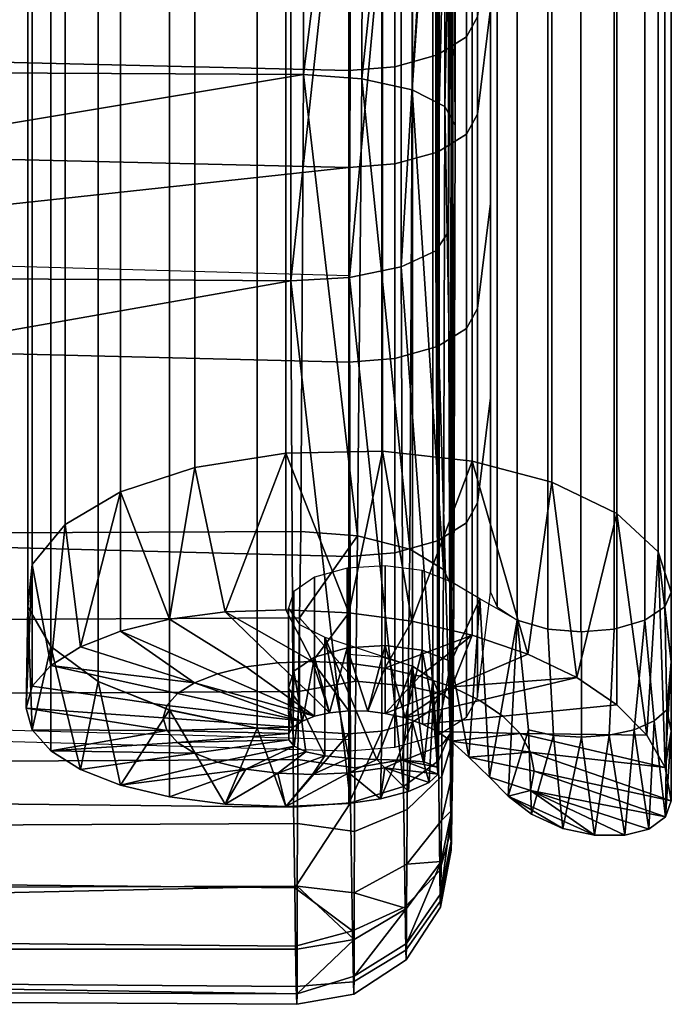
# Model space of a CAD drawing. Header units: millimetres. Extents: x -270 to 270, y -278 to 337.
# Tile 26 of 256: x 214 to 240, y -278 to -240. Entities that reach past the tile are written whole.
import ezdxf

# ---------------------------------------------------------------- set-up
doc = ezdxf.new("R2010")
doc.units = ezdxf.units.MM
doc.header["$MEASUREMENT"] = 0
for name, color, linetype in [('operadlo', 1, 'Continuous'), ('polstrovani', 7, 'Continuous'), ('ram', 7, 'Continuous'), ('sedak', 7, 'Continuous')]:
    doc.layers.add(name, color=color, linetype=linetype)

msp = doc.modelspace()

# ---------------------------------------------------------------- meshes
at = {"layer": 'operadlo'}
mesh = msp.add_polyface(dxfattribs=at)
corners = [(113.524, -203.685, 441.85), (170.271, -204.609, 442.273), (170.271, -196.332, 442.79), (113.524, -195.473, 442.486), (113.523, -211.85, 440.68), (170.27, -212.843, 441.11), (113.523, -219.928, 438.989), (170.27, -220.967, 439.328), (113.522, -227.868, 436.789), (170.27, -228.914, 436.946), (113.522, -235.622, 434.091), (170.269, -236.618, 433.975), (113.522, -239.435, 432.589), (170.269, -240.406, 432.337), (113.521, -243.214, 431.012), (170.269, -244.178, 430.65), (113.521, -250.665, 427.623), (170.268, -251.664, 427.139), (113.521, -258.035, 424.029), (170.268, -259.099, 423.509), (113.521, -265.424, 420.418), (170.267, -266.547, 419.869), (56.765, -203.13, 441.596), (56.766, -194.957, 442.303), (56.765, -211.254, 440.422), (56.765, -219.304, 438.785), (56.765, -227.24, 436.695), (56.764, -235.024, 434.161), (56.764, -238.853, 432.741), (56.764, -242.637, 431.229), (56.764, -250.066, 427.913), (56.763, -257.396, 424.341), (56.763, -264.75, 420.748), (0, -202.946, 441.512), (0, -194.785, 442.243), (0, -211.055, 440.336), (0, -219.096, 438.718), (0, -227.031, 436.664), (0, -234.825, 434.184), (0, -238.658, 432.791), (0, -242.444, 431.301), (0, -249.866, 428.009), (0, -257.183, 424.445), (0, -264.526, 420.857), (227, -205.903, 442.865), (227, -197.535, 443.215), (227, -214.234, 441.712), (227, -230.378, 437.165), (227, -222.423, 439.803), (227, -238.012, 433.813), (227, -241.764, 431.984), (227, -260.589, 422.782), (227, -253.061, 426.462), (227, -245.526, 430.144), (227, -268.12, 419.101), (228.784, -267.975, 418.805), (228.784, -260.445, 422.486), (228.784, -252.917, 426.166), (228.784, -245.381, 429.848), (228.784, -241.619, 431.688), (228.784, -237.87, 433.516)]
mesh.append_faces([[corners[k] for k in face] for face in [(0, 1, 2, 3), (4, 5, 1, 0), (6, 7, 5, 4), (8, 9, 7, 6), (10, 11, 9, 8), (12, 13, 11, 10), (14, 15, 13, 12), (16, 17, 15, 14), (18, 19, 17, 16), (20, 21, 19, 18), (22, 0, 3, 23), (24, 4, 0, 22), (25, 6, 4, 24), (26, 8, 6, 25), (27, 10, 8, 26), (28, 12, 10, 27), (29, 14, 12, 28), (30, 16, 14, 29), (31, 18, 16, 30), (32, 20, 18, 31), (33, 22, 23, 34), (35, 24, 22, 33), (36, 25, 24, 35), (37, 26, 25, 36), (38, 27, 26, 37), (39, 28, 27, 38), (40, 29, 28, 39), (41, 30, 29, 40), (42, 31, 30, 41), (43, 32, 31, 42), (44, 45, 2, 1), (46, 44, 1, 5), (47, 48, 7, 9), (49, 11, 13, 50), (49, 47, 9, 11), (48, 46, 5, 7), (51, 52, 17, 19), (52, 53, 17, 17), (54, 51, 19, 21), (53, 50, 13, 15), (53, 15, 17, 17), (54, 55, 56, 51), (51, 56, 57, 52), (53, 58, 59, 50), (50, 59, 60, 49)]])
mesh = msp.add_polyface(dxfattribs=at)
corners = [(230.438, -259.988, 421.551), (228.784, -260.445, 422.486), (228.784, -267.975, 418.805), (230.438, -267.518, 417.871), (231.566, -259.288, 420.12), (231.566, -266.818, 416.439), (231.993, -258.514, 418.535), (231.993, -266.044, 414.854), (232.5, -254.441, 410.204), (232.5, -261.971, 406.523), (230.438, -252.46, 425.232), (228.784, -252.917, 426.166), (231.566, -251.76, 423.8), (231.993, -250.986, 422.215), (232.5, -246.914, 413.884), (230.438, -244.925, 428.914), (228.784, -245.381, 429.848), (231.566, -244.224, 427.482), (231.993, -243.449, 425.897), (232.5, -239.375, 417.567), (230.438, -241.161, 430.755), (228.784, -241.619, 431.688), (231.566, -240.459, 429.324), (231.993, -239.682, 427.74), (232.5, -235.597, 419.415), (230.438, -237.421, 432.578), (228.784, -237.87, 433.516), (231.566, -236.733, 431.14), (231.993, -235.971, 429.549), (232.5, -231.968, 421.185), (230.438, -229.883, 435.889), (228.784, -230.259, 436.858), (231.566, -229.306, 434.403), (231.993, -228.667, 432.759), (232.5, -225.31, 424.115), (230.438, -222.054, 438.484), (228.784, -222.334, 439.486), (231.566, -221.624, 436.95), (231.993, -221.148, 435.251), (232.5, -218.646, 426.322), (230.438, -213.983, 440.366), (228.784, -214.173, 441.388), (231.566, -213.69, 438.799), (231.993, -213.367, 437.065), (232.5, -211.667, 427.949), (230.438, -205.781, 441.501), (228.784, -205.873, 442.537), (231.566, -205.64, 439.914), (231.993, -205.483, 438.157), (232.5, -204.66, 428.92), (230.438, -197.537, 441.846), (228.784, -197.536, 442.886), (231.566, -197.54, 440.252), (231.993, -197.543, 438.488), (232.5, -197.557, 429.215), (227, -253.061, 426.462), (227, -245.526, 430.144), (227, -230.378, 437.165), (227, -222.423, 439.803), (227, -214.234, 441.712), (227, -205.903, 442.865), (227, -197.535, 443.215), (227, -238.012, 433.813)]
mesh.append_faces([[corners[k] for k in face] for face in [(0, 1, 2, 3), (4, 0, 3, 5), (6, 4, 5, 7), (8, 6, 7, 9), (10, 11, 1, 0), (12, 10, 0, 4), (13, 12, 4, 6), (14, 13, 6, 8), (15, 16, 11, 10), (17, 15, 10, 12), (18, 17, 12, 13), (19, 18, 13, 14), (20, 21, 16, 15), (22, 20, 15, 17), (23, 22, 17, 18), (24, 23, 18, 19), (25, 26, 21, 20), (27, 25, 20, 22), (28, 27, 22, 23), (29, 28, 23, 24), (30, 31, 26, 25), (32, 30, 25, 27), (33, 32, 27, 28), (34, 33, 28, 29), (35, 36, 31, 30), (37, 35, 30, 32), (38, 37, 32, 33), (39, 38, 33, 34), (40, 41, 36, 35), (42, 40, 35, 37), (43, 42, 37, 38), (44, 43, 38, 39), (45, 46, 41, 40), (47, 45, 40, 42), (48, 47, 42, 43), (49, 48, 43, 44), (50, 51, 46, 45), (52, 50, 45, 47), (53, 52, 47, 48), (54, 53, 48, 49), (55, 11, 16, 56), (57, 31, 36, 58), (58, 36, 41, 59), (60, 46, 51, 61), (59, 41, 46, 60), (62, 26, 31, 57)]])
at = {"layer": 'polstrovani'}
mesh = msp.add_polyface(dxfattribs=at)
corners = [(116, -275.805, 434.823), (225, -275.805, 434.823), (224.998, -277.535, 439.281), (224.989, -277.936, 442.674), (224.969, -277.242, 445.288), (115.984, -276.436, 445.365), (115.994, -277.327, 442.815), (115.999, -277.187, 439.401), (115.97, -274.725, 447.355), (224.941, -275.683, 447.407), (224.906, -273.42, 449.304), (115.952, -272.334, 449.068), (224.862, -270.306, 451.217), (115.929, -269.112, 450.73), (225.002, -273.364, 430.71), (225.011, -270.936, 428.303), (116.006, -271.457, 427.946), (116.016, -269.062, 426.693), (225.031, -268.447, 427.241), (116.001, -273.689, 430.534), (116.031, -266.458, 426.407), (225.059, -265.825, 427.16), (116.049, -263.556, 426.781), (225.094, -262.962, 427.754), (116.072, -260.102, 427.743), (225.138, -259.626, 428.959), (224.76, -228.326, 465.597), (115.957, -192.086, 468.237), (115.879, -227.888, 464.068), (116.005, -174.439, 463.097), (228.42, -176.269, 464.205), (116.006, -171.841, 460.548), (116.002, -177.401, 465.064), (115.986, -184.227, 467.474), (227.053, -186.322, 468.2), (115.996, -180.684, 466.506), (226.473, -192.03, 468.858), (227.729, -180.866, 466.651), (225.24, -223.41, 441.09), (116.127, -222.692, 439.615), (116.053, -191.368, 443.488), (116.007, -175.071, 448.253), (116.006, -172.315, 450.56), (228.427, -177.134, 447.384), (116.009, -178.042, 446.516), (116.025, -184.413, 444.398), (116.015, -181.171, 445.261), (227.152, -187.388, 444.427), (226.654, -192.41, 444.104), (227.761, -181.982, 445.429), (115.874, -249.161, 458.224), (224.752, -249.91, 459.711), (116.13, -241.355, 434.639), (225.248, -241.923, 436.191), (116.006, -169.027, 462.842), (116.006, -171.841, 460.548), (228.424, -168.004, 463.779), (116.007, -165.948, 464.537), (116.006, -169.775, 448.004), (228.422, -168.872, 446.958), (116.006, -172.315, 450.56), (116.006, -166.919, 446.003)]
mesh.append_faces([[corners[k] for k in face] for face in [(0, 1, 2, 2), (3, 4, 5, 6), (2, 3, 6, 7), (2, 7, 0, 0), (8, 5, 4, 9), (9, 10, 11, 8), (10, 12, 13, 11), (0, 14, 1, 1), (15, 16, 17, 18), (14, 19, 16, 15), (14, 0, 19, 19), (20, 21, 18, 17), (21, 20, 22, 23), (23, 22, 24, 25), (26, 27, 28, 28), (29, 30, 31, 31), (32, 30, 29, 29), (33, 34, 35, 35), (33, 27, 36, 36), (37, 32, 35, 35), (38, 39, 40, 40), (41, 42, 43, 43), (44, 41, 43, 43), (45, 46, 47, 47), (45, 48, 40, 40), (49, 46, 44, 44), (26, 28, 50, 50), (13, 12, 51, 51), (38, 52, 39, 39), (24, 53, 25, 25), (50, 51, 26, 26), (51, 50, 13, 13), (53, 24, 52, 52), (54, 55, 56, 56), (57, 54, 56, 56), (58, 59, 60, 60), (61, 59, 58, 58)]])
mesh = msp.add_polyface(dxfattribs=at)
corners = [(229.182, -274.166, 446.48), (229.122, -269.493, 449.71), (227.074, -270.134, 450.856), (227.145, -275.089, 447.431), (227.18, -277.066, 444.7), (224.941, -275.683, 447.407), (224.969, -277.242, 445.288), (229.21, -275.834, 444.196), (227.198, -277.542, 441.953), (224.989, -277.936, 442.674), (229.225, -276.208, 441.996), (227.206, -276.843, 438.407), (224.998, -277.535, 439.281), (229.236, -275.577, 438.831), (227.208, -275.427, 435.008), (225, -275.805, 434.823), (229.242, -274.227, 435.599), (224.862, -270.306, 451.217), (224.906, -273.42, 449.304), (227.237, -268.776, 427.769), (225.031, -268.447, 427.241), (225.059, -265.825, 427.16), (227.272, -265.417, 427.652), (227.219, -271.24, 429.076), (225.011, -270.936, 428.303), (227.211, -273.613, 431.803), (225.002, -273.364, 430.71), (225.138, -259.626, 428.959), (227.343, -259.783, 429.382), (225.094, -262.962, 427.754), (227.44, -192.039, 468.759), (224.76, -228.326, 465.597), (227.098, -228.247, 465.18), (227.621, -192.421, 444.218), (227.564, -223.522, 441.593), (225.24, -223.41, 441.09), (224.752, -249.91, 459.711), (227.028, -249.786, 459.329), (229.035, -228.008, 463.954), (225.248, -241.923, 436.191), (229.363, -260.303, 430.637), (227.511, -242.082, 436.657), (229.451, -223.788, 442.889), (116.13, -241.355, 434.639)]
mesh.append_faces([[corners[k] for k in face] for face in [(0, 1, 2, 3), (4, 3, 5, 6), (7, 0, 3, 4), (8, 4, 6, 9), (10, 7, 4, 8), (11, 8, 9, 12), (13, 10, 8, 11), (14, 11, 12, 12), (12, 15, 14, 14), (16, 13, 11, 11), (17, 18, 2, 2), (18, 3, 2, 2), (18, 5, 3, 3), (19, 20, 21, 22), (23, 24, 20, 19), (25, 26, 24, 23), (14, 26, 25, 25), (25, 16, 14, 14), (26, 14, 15, 15), (27, 28, 29, 29), (29, 28, 22, 22), (29, 22, 21, 21), (30, 31, 32, 32), (33, 34, 35, 35), (2, 36, 17, 17), (32, 31, 36, 36), (1, 37, 2, 2), (38, 32, 37, 37), (36, 2, 37, 37), (36, 37, 32, 32), (28, 27, 39, 39), (34, 39, 35, 35), (40, 28, 41, 41), (42, 41, 34, 34), (39, 41, 28, 28), (39, 34, 41, 41), (39, 43, 35, 35)]])
mesh = msp.add_polyface(dxfattribs=at)
corners = [(230.525, -272.757, 445.024), (230.48, -268.51, 447.948), (229.122, -269.493, 449.71), (229.182, -274.166, 446.48), (230.543, -273.956, 443.427), (229.21, -275.834, 444.196), (230.553, -274.176, 442.063), (229.225, -276.208, 441.996), (230.566, -273.648, 439.48), (229.236, -275.577, 438.831), (227.206, -276.843, 438.407), (227.208, -275.427, 435.008), (229.242, -274.227, 435.599), (230.578, -272.402, 436.503), (229.303, -265.614, 428.986), (227.272, -265.417, 427.652), (227.343, -259.783, 429.382), (229.363, -260.303, 430.637), (230.631, -265.911, 431.008), (230.676, -261.087, 432.53), (229.275, -268.426, 429.066), (227.237, -268.776, 427.769), (230.614, -267.893, 431.036), (229.26, -270.391, 430.115), (227.219, -271.24, 429.076), (230.604, -269.102, 431.696), (229.249, -272.503, 432.551), (227.211, -273.613, 431.803), (230.59, -270.815, 433.694), (229.035, -228.008, 463.954), (230.526, -192.214, 466.299), (229.994, -192.156, 467.165), (230.357, -227.642, 462.103), (229.265, -192.106, 467.897), (228.396, -192.066, 468.436), (227.098, -228.247, 465.18), (229.451, -223.788, 442.889), (230.151, -192.477, 445.852), (230.671, -192.503, 446.727), (230.7, -224.172, 444.788), (229.433, -192.454, 445.109), (228.571, -192.435, 444.556), (227.564, -223.522, 441.593), (229.027, -249.374, 458.128), (227.028, -249.786, 459.329), (230.378, -248.746, 456.287), (229.458, -242.514, 437.936), (227.511, -242.082, 436.657)]
mesh.append_faces([[corners[k] for k in face] for face in [(0, 1, 2, 3), (4, 0, 3, 5), (6, 4, 5, 7), (8, 6, 7, 9), (10, 11, 12, 12), (9, 13, 8, 8), (13, 9, 12, 12), (14, 15, 16, 17), (18, 14, 17, 19), (20, 21, 15, 14), (22, 20, 14, 18), (23, 24, 21, 20), (25, 23, 20, 22), (26, 27, 24, 23), (28, 26, 23, 25), (12, 27, 26, 26), (26, 28, 13, 13), (13, 12, 26, 26), (29, 30, 31, 31), (30, 29, 32, 32), (33, 29, 31, 31), (34, 35, 29, 29), (29, 33, 34, 34), (36, 37, 38, 38), (38, 39, 36, 36), (40, 37, 36, 36), (41, 36, 42, 42), (1, 43, 2, 2), (32, 29, 43, 43), (44, 2, 43, 43), (44, 43, 29, 29), (43, 1, 45, 45), (43, 45, 32, 32), (19, 17, 46, 46), (39, 46, 36, 36), (47, 46, 17, 17), (47, 36, 46, 46)]])
mesh = msp.add_polyface(dxfattribs=at)
corners = [(230.957, -271.227, 443.437), (230.926, -267.439, 446.023), (230.48, -268.51, 447.948), (230.525, -272.757, 445.024), (230.965, -271.916, 442.588), (230.543, -273.956, 443.427), (230.969, -271.968, 442.134), (230.553, -274.176, 442.063), (230.982, -271.552, 440.184), (230.566, -273.648, 439.48), (231, -270.42, 437.483), (230.578, -272.402, 436.503), (230.999, -225.91, 453.454), (231.042, -266.23, 433.198), (230.631, -265.911, 431.008), (230.676, -261.087, 432.53), (231.073, -261.932, 434.575), (231.033, -267.315, 433.172), (230.614, -267.893, 431.036), (231.03, -267.704, 433.409), (230.604, -269.102, 431.696), (231.016, -268.984, 434.932), (230.59, -270.815, 433.694), (231.125, -224.634, 447.082), (231.058, -192.555, 448.572), (230.378, -248.746, 456.287), (230.873, -227.187, 459.826), (230.357, -227.642, 462.103), (230.87, -248.01, 454.152), (230.729, -243.162, 439.826), (230.7, -224.172, 444.788), (229.458, -242.514, 437.936), (231.129, -243.878, 441.986)]
mesh.append_faces([[corners[k] for k in face] for face in [(0, 1, 2, 3), (4, 0, 3, 5), (6, 4, 5, 7), (8, 6, 7, 9), (10, 9, 11, 11), (9, 10, 8, 8), (1, 8, 10, 10), (12, 1, 10, 10), (0, 6, 8, 8), (1, 0, 8, 8), (0, 4, 6, 6), (13, 14, 15, 16), (17, 18, 14, 13), (19, 20, 18, 17), (21, 22, 20, 19), (10, 11, 22, 22), (22, 21, 10, 10), (16, 10, 21, 21), (12, 10, 16, 16), (13, 21, 19, 19), (16, 21, 13, 13), (13, 19, 17, 17), (23, 24, 12, 12), (1, 25, 2, 2), (26, 27, 25, 25), (12, 28, 1, 1), (12, 26, 28, 28), (25, 1, 28, 28), (25, 28, 26, 26), (16, 15, 29, 29), (23, 29, 30, 30), (31, 29, 15, 15), (31, 30, 29, 29), (12, 16, 32, 32), (12, 32, 23, 23), (29, 32, 16, 16), (29, 23, 32, 32)]])
at = {"layer": 'ram'}
mesh = msp.add_polyface(dxfattribs=at)
corners = [(232.746, -262.537, 407.68), (232.746, -232.141, 422.539), (232.5, -231.576, 421.381), (232.5, -261.971, 406.523), (234.712, -263.4, 409.447), (234.712, -233.005, 424.305), (233.525, -232.663, 423.605), (233.525, -263.058, 408.746), (237.288, -263.4, 409.447), (237.288, -233.005, 424.305), (236, -233.113, 424.526), (236, -263.508, 409.667), (239.254, -262.537, 407.68), (239.254, -232.141, 422.539), (238.475, -232.663, 423.605), (238.475, -263.058, 408.746), (238.985, -260.412, 403.333), (238.985, -230.016, 418.192), (239.5, -231.576, 421.381), (239.5, -261.971, 406.523), (234.867, -257.705, 397.796), (234.867, -227.309, 412.654), (237.394, -228.526, 415.142), (237.394, -258.921, 400.284), (228.307, -256.511, 395.355), (228.307, -226.116, 410.213), (231.784, -226.504, 411.006), (231.784, -256.899, 396.148), (221.036, -257.147, 396.654), (221.036, -226.751, 411.512), (224.562, -226.192, 410.367), (224.562, -256.587, 395.509), (216.015, -259.352, 401.165), (216.015, -228.956, 416.023), (218.161, -227.694, 413.441), (218.161, -258.089, 398.582), (214.568, -262.545, 407.697), (214.568, -232.149, 422.555), (214.74, -230.505, 419.191), (214.74, -260.9, 404.332), (217.286, -265.426, 413.59), (217.286, -235.031, 428.449), (215.452, -233.677, 425.679), (215.452, -264.072, 410.821), (223.45, -267.235, 417.291), (223.45, -236.839, 432.149), (220.056, -236.14, 430.719), (220.056, -266.536, 415.86), (228.288, -267.353, 417.532), (228.288, -236.957, 432.391), (227, -237.065, 432.612), (227, -267.461, 417.753), (230.254, -266.489, 415.766), (230.254, -236.094, 430.625), (229.475, -236.615, 431.691), (229.475, -267.01, 416.832), (230.254, -265.358, 413.451), (230.254, -234.962, 428.31), (230.5, -235.528, 429.467), (230.5, -265.924, 414.609), (228.288, -264.494, 411.685), (228.288, -234.099, 426.543), (229.475, -234.441, 427.244), (229.475, -264.837, 412.385), (227, -264.386, 411.464), (227, -233.991, 426.323), (232.746, -227.607, 424.581), (232.5, -227.115, 423.39), (234.712, -228.356, 426.398), (233.525, -228.059, 425.678), (237.288, -228.356, 426.398), (236, -228.45, 426.625), (239.254, -227.607, 424.581), (238.475, -228.059, 425.678), (239.5, -227.115, 423.39), (215.452, -228.94, 427.812), (214.568, -227.613, 424.598), (220.056, -231.08, 432.997), (217.286, -230.116, 430.662), (227, -231.884, 434.945), (223.45, -231.687, 434.469), (229.475, -231.492, 433.997), (228.288, -231.79, 434.717), (230.5, -230.548, 431.709), (230.254, -231.04, 432.9), (229.475, -229.604, 429.422), (230.254, -230.057, 430.518), (227, -229.213, 428.474), (228.288, -229.307, 428.701)]
mesh.append_faces([[corners[k] for k in face] for face in [(0, 1, 2, 3), (4, 5, 6, 7), (7, 6, 1, 0), (8, 9, 10, 11), (12, 13, 14, 15), (15, 14, 9, 8), (11, 10, 5, 4), (16, 17, 18, 19), (20, 21, 22, 23), (23, 22, 17, 16), (24, 25, 26, 27), (28, 29, 30, 31), (31, 30, 25, 24), (27, 26, 21, 20), (19, 18, 13, 12), (32, 33, 34, 35), (36, 37, 38, 39), (39, 38, 33, 32), (40, 41, 42, 43), (44, 45, 46, 47), (47, 46, 41, 40), (43, 42, 37, 36), (48, 49, 50, 51), (52, 53, 54, 55), (55, 54, 49, 48), (56, 57, 58, 59), (60, 61, 62, 63), (64, 65, 61, 60), (63, 62, 57, 56), (59, 58, 53, 52), (51, 50, 45, 44), (35, 34, 29, 28), (1, 66, 67, 2), (5, 68, 69, 6), (6, 69, 66, 1), (9, 70, 71, 10), (13, 72, 73, 14), (14, 73, 70, 9), (10, 71, 68, 5), (18, 74, 72, 13), (42, 75, 76, 37), (46, 77, 78, 41), (50, 79, 80, 45), (45, 80, 77, 46), (41, 78, 75, 42), (54, 81, 82, 49), (58, 83, 84, 53), (53, 84, 81, 54), (62, 85, 86, 57), (65, 87, 88, 61), (61, 88, 85, 62), (57, 86, 83, 58), (49, 82, 79, 50)]])
mesh = msp.add_polyface(dxfattribs=at)
corners = [(220.055, -263.022, 394.441), (222.217, -262.739, 393.293), (224.25, -264.704, 397.798), (223.008, -264.867, 398.458), (225.678, -266.781, 402.7), (221.919, -265.13, 399.323), (218.161, -263.48, 395.947), (215.452, -268.115, 408.844), (214.74, -267.309, 406.628), (219.953, -267.332, 405.463), (214.5, -266.463, 404.327), (221.026, -265.479, 400.365), (216.607, -264.087, 397.759), (225.21, -266.966, 403.256), (220.362, -265.896, 401.544), (219.953, -266.359, 402.818), (214.74, -265.617, 402.027), (215.452, -264.811, 399.81), (219.815, -266.845, 404.141), (216.607, -268.839, 410.896), (221.026, -268.211, 407.916), (218.161, -269.447, 412.707), (223.008, -268.823, 409.823), (220.055, -269.904, 414.214), (222.216, -270.187, 415.361), (221.919, -268.56, 408.958), (224.848, -267.207, 403.964), (224.675, -267.448, 404.69), (220.362, -267.794, 406.737), (224.676, -267.692, 405.455), (224.881, -267.936, 406.275), (222.217, -262.739, 393.293), (221.036, -257.147, 396.654), (224.561, -256.587, 395.509), (220.055, -263.022, 394.441), (216.015, -259.352, 401.165), (218.161, -258.089, 398.582), (216.607, -264.087, 397.759), (214.568, -262.545, 407.697), (214.74, -260.9, 404.332), (214.5, -266.463, 404.327), (215.452, -264.072, 410.821), (214.74, -267.309, 406.628), (215.452, -264.811, 399.81), (220.055, -266.535, 415.86), (217.286, -265.426, 413.59), (218.161, -269.447, 412.707), (223.45, -267.235, 417.291), (222.216, -270.187, 415.361), (216.607, -268.839, 410.896), (224.561, -270.275, 416.11), (214.74, -265.617, 402.027), (218.161, -263.48, 395.947), (220.055, -269.904, 414.214), (215.452, -268.115, 408.844)]
mesh.append_faces([[corners[k] for k in face] for face in [(0, 1, 2, 3), (3, 4, 5, 5), (3, 5, 6, 0), (7, 8, 9, 9), (9, 8, 10, 10), (5, 11, 6, 6), (11, 12, 6, 6), (4, 13, 11, 11), (14, 15, 16, 17), (17, 12, 11, 11), (15, 18, 10, 16), (11, 14, 17, 17), (13, 14, 11, 11), (19, 7, 20, 20), (21, 22, 23, 23), (23, 22, 24, 24), (20, 25, 21, 19), (18, 15, 13, 26), (27, 28, 9, 9), (7, 9, 28, 28), (7, 28, 20, 20), (29, 20, 28, 28), (9, 10, 18, 18), (26, 9, 18, 18), (14, 13, 15, 15), (26, 27, 9, 9), (27, 29, 28, 28), (29, 30, 25, 20), (30, 22, 25, 25), (21, 25, 22, 22), (5, 4, 11, 11), (31, 32, 33, 33), (34, 32, 31, 31), (35, 36, 37, 37), (38, 39, 40, 40), (41, 38, 42, 42), (39, 35, 43, 43), (44, 45, 46, 46), (47, 44, 48, 48), (49, 45, 41, 41), (50, 47, 48, 48), (39, 43, 51, 51), (39, 51, 40, 40), (34, 52, 36, 36), (37, 36, 52, 52), (35, 37, 43, 43), (46, 53, 44, 44), (45, 49, 46, 46), (41, 42, 54, 54), (41, 54, 49, 49), (53, 48, 44, 44), (42, 38, 40, 40), (32, 34, 36, 36)]])
mesh = msp.add_polyface(dxfattribs=at)
corners = [(225.598, -264.654, 397.368), (224.561, -262.651, 392.544), (227, -262.77, 392.219), (222.217, -262.739, 393.293), (227.734, -266.585, 401.683), (227, -266.571, 401.879), (227, -264.722, 397.18), (228.402, -264.912, 397.241), (226.259, -266.645, 402.246), (224.25, -264.704, 397.798), (225.678, -266.781, 402.7), (223.008, -264.867, 398.458), (227, -270.156, 416.436), (224.561, -270.275, 416.11), (227, -268.968, 411.101), (222.216, -270.187, 415.361), (224.25, -268.986, 410.483), (228.236, -269.978, 416.271), (223.008, -268.823, 409.823), (225.342, -268.157, 407.104), (227, -268.401, 408.557), (225.598, -269.036, 410.913), (228.085, -268.457, 409.421), (228.403, -268.777, 411.039), (226.076, -268.311, 407.843), (224.881, -267.936, 406.275), (227, -262.77, 392.219), (224.561, -256.587, 395.509), (228.306, -256.511, 395.355), (222.217, -262.739, 393.293), (224.561, -262.651, 392.544), (227, -270.156, 416.436), (227, -267.461, 417.753), (224.561, -270.275, 416.11), (223.45, -267.235, 417.291), (228.288, -267.353, 417.532), (228.236, -269.978, 416.271), (226.076, -263.715, 410.09), (229.475, -264.837, 412.385), (228.085, -268.457, 409.421), (226.076, -268.311, 407.843), (227, -268.401, 408.557), (224.663, -265.685, 406.283), (224.663, -262.593, 407.795), (225.09, -263.221, 409.081), (225.09, -266.313, 407.569), (224.872, -265.035, 404.954), (224.872, -261.943, 406.465), (225.678, -264.483, 403.824), (225.678, -261.391, 405.335), (226.936, -264.128, 403.099), (226.936, -261.036, 404.611), (228.415, -264.037, 402.912), (228.415, -260.945, 404.423), (225.342, -268.157, 407.104), (224.881, -267.936, 406.275), (224.675, -267.448, 404.69), (225.21, -266.966, 403.256), (224.676, -267.692, 405.455), (224.848, -267.207, 403.964), (225.678, -266.781, 402.7), (227, -266.571, 401.879), (226.259, -266.645, 402.246), (227.734, -266.585, 401.683)]
mesh.append_faces([[corners[k] for k in face] for face in [(0, 1, 2, 2), (1, 0, 3, 3), (4, 5, 6, 7), (8, 9, 0, 0), (3, 0, 9, 9), (8, 10, 11, 9), (0, 2, 6, 6), (5, 0, 6, 6), (0, 5, 8, 8), (12, 13, 14, 14), (15, 16, 13, 13), (14, 17, 12, 12), (15, 18, 16, 16), (19, 16, 18, 18), (20, 14, 21, 21), (13, 21, 14, 14), (22, 23, 14, 14), (21, 13, 16, 16), (24, 21, 16, 16), (19, 24, 16, 16), (18, 25, 19, 19), (20, 22, 14, 14), (21, 24, 20, 20), (26, 27, 28, 28), (29, 27, 30, 30), (27, 26, 30, 30), (31, 32, 33, 33), (34, 33, 32, 32), (31, 35, 32, 32), (35, 31, 36, 36), (37, 38, 39, 39), (40, 37, 41, 41), (39, 41, 37, 37), (42, 43, 44, 45), (46, 47, 43, 42), (48, 49, 47, 46), (50, 51, 49, 48), (52, 53, 51, 50), (40, 45, 44, 37), (40, 54, 45, 45), (55, 45, 54, 54), (46, 42, 56, 56), (42, 45, 55, 55), (48, 46, 57, 57), (42, 58, 56, 56), (58, 42, 55, 55), (59, 46, 56, 56), (59, 57, 46, 46), (57, 60, 48, 48), (61, 50, 62, 62), (62, 48, 60, 60), (52, 50, 63, 63), (50, 48, 62, 62), (50, 61, 63, 63)]])
mesh = msp.add_polyface(dxfattribs=at)
corners = [(234.185, -268.911, 403.131), (234.046, -269.656, 404.328), (232.452, -269.137, 404.228), (231.651, -268.364, 403.398), (228.402, -264.912, 397.241), (227, -264.722, 397.18), (227, -262.77, 392.219), (229.439, -263.1, 392.325), (231.784, -263.637, 392.854), (233.945, -264.369, 393.782), (230.992, -265.642, 398.079), (235.839, -265.276, 395.069), (232.081, -266.163, 398.818), (229.853, -267.079, 401.904), (229.19, -266.845, 401.703), (232.974, -266.77, 399.734), (230.435, -267.369, 402.213), (233.638, -267.445, 400.787), (234.047, -268.166, 401.935), (230.97, -267.749, 402.67), (228.415, -266.668, 401.626), (229.75, -265.221, 397.545), (227.734, -266.585, 401.683), (228.236, -269.978, 416.271), (228.403, -268.777, 411.039), (229.315, -269.698, 415.686), (230.117, -269.344, 414.708), (230.428, -268.748, 412.444), (230.467, -269.024, 413.623), (229.077, -268.477, 410.225), (229.926, -268.545, 411.189), (227, -268.968, 411.101), (228.085, -268.457, 409.421), (228.306, -256.511, 395.355), (231.784, -256.899, 396.148), (229.439, -263.1, 392.325), (231.784, -263.637, 392.854), (233.945, -264.369, 393.782), (227, -262.77, 392.219), (232.077, -262.224, 407.041), (230.97, -264.657, 404.181), (231.651, -268.364, 403.398), (230.97, -267.749, 402.67), (230.97, -261.565, 405.693), (232.452, -269.137, 404.228), (233.525, -263.058, 408.746), (228.236, -269.978, 416.271), (229.475, -267.011, 416.832), (228.288, -267.353, 417.532), (229.315, -269.698, 415.686), (230.117, -269.344, 414.708), (230.254, -266.489, 415.766), (230.467, -269.024, 413.623), (230.5, -265.924, 414.609), (229.926, -268.545, 411.189), (229.475, -264.837, 412.385), (230.254, -265.358, 413.451), (230.428, -268.748, 412.444), (229.077, -268.477, 410.225), (228.085, -268.457, 409.421), (229.847, -264.224, 403.296), (229.847, -261.132, 404.807), (228.415, -260.945, 404.423), (228.415, -264.037, 402.912), (229.19, -266.845, 401.703), (230.435, -267.369, 402.213), (228.415, -266.668, 401.626), (227.734, -266.585, 401.683), (229.853, -267.079, 401.904)]
mesh.append_faces([[corners[k] for k in face] for face in [(0, 1, 2, 3), (4, 5, 6, 7), (7, 8, 4, 4), (9, 10, 8, 8), (11, 12, 10, 10), (13, 14, 12, 15), (16, 13, 15, 17), (10, 12, 14, 14), (18, 3, 19, 19), (17, 19, 16, 16), (14, 20, 10, 10), (20, 21, 10, 10), (20, 22, 4, 21), (8, 21, 4, 4), (21, 8, 10, 10), (23, 24, 25, 25), (25, 24, 26, 26), (27, 28, 29, 29), (24, 28, 26, 26), (30, 27, 29, 29), (23, 31, 24, 24), (32, 29, 24, 24), (29, 28, 24, 24), (33, 34, 35, 35), (34, 36, 35, 35), (37, 36, 34, 34), (35, 38, 33, 33), (39, 40, 41, 41), (40, 42, 41, 41), (39, 43, 40, 40), (44, 45, 39, 39), (41, 44, 39, 39), (46, 47, 48, 48), (47, 49, 50, 50), (49, 47, 46, 46), (50, 51, 47, 47), (52, 53, 51, 51), (54, 55, 56, 56), (57, 56, 53, 53), (57, 53, 52, 52), (54, 58, 55, 55), (56, 57, 54, 54), (50, 52, 51, 51), (58, 59, 55, 55), (60, 61, 62, 63), (43, 61, 60, 40), (60, 63, 64, 64), (40, 60, 65, 65), (66, 63, 67, 67), (60, 64, 68, 68), (40, 65, 42, 42), (65, 60, 68, 68), (64, 63, 66, 66)]])
mesh = msp.add_polyface(dxfattribs=at)
corners = [(239.275, -270.678, 403.642), (238.625, -271.147, 404.614), (234.046, -269.656, 404.328), (239.5, -270.057, 402.571), (234.185, -268.911, 403.131), (239.26, -268.761, 400.489), (234.047, -268.166, 401.935), (233.183, -269.873, 404.972), (235.295, -271.123, 405.865), (234.079, -270.572, 405.575), (236.527, -271.389, 405.771), (237.693, -271.389, 405.329), (233.638, -267.445, 400.787), (232.974, -266.77, 399.734), (237.393, -266.333, 396.661), (238.549, -267.507, 398.493), (232.081, -266.163, 398.818), (235.839, -265.276, 395.069), (230.992, -265.642, 398.079), (233.945, -264.369, 393.782), (230.97, -267.749, 402.67), (232.452, -269.137, 404.228), (231.651, -268.364, 403.398), (239.5, -264.666, 405.206), (238.985, -260.412, 403.333), (239.5, -261.971, 406.523), (239.5, -267.361, 403.888), (239.26, -268.761, 400.489), (238.549, -267.507, 398.493), (237.393, -258.921, 400.284), (231.784, -256.899, 396.148), (234.867, -257.705, 397.796), (233.945, -264.369, 393.782), (235.839, -265.276, 395.069), (237.393, -266.333, 396.661), (239.5, -270.057, 402.571), (233.525, -263.058, 408.746), (232.452, -269.137, 404.228), (233.183, -269.873, 404.972), (234.936, -267.521, 407.521), (234.712, -263.4, 409.447), (233.96, -267.306, 407.081), (236.015, -267.594, 407.67), (236.015, -263.508, 409.667), (237.093, -267.517, 407.513), (237.288, -263.4, 409.447), (238.065, -267.298, 407.065), (238.475, -263.058, 408.746), (238.835, -266.958, 406.37), (239.33, -266.53, 405.495), (239.254, -262.537, 407.68), (234.079, -270.572, 405.575), (235.295, -271.123, 405.865), (236.527, -271.389, 405.771), (237.693, -271.389, 405.329), (238.625, -271.147, 404.614), (239.275, -270.678, 403.642)]
mesh.append_faces([[corners[k] for k in face] for face in [(0, 1, 2, 2), (3, 0, 4, 4), (4, 0, 2, 2), (5, 3, 6, 6), (7, 8, 9, 9), (8, 7, 10, 10), (11, 2, 1, 1), (6, 3, 4, 4), (10, 2, 11, 11), (2, 10, 7, 7), (6, 12, 5, 5), (12, 13, 14, 15), (13, 16, 17, 14), (17, 18, 19, 19), (5, 12, 15, 15), (20, 12, 6, 6), (21, 2, 7, 7), (4, 22, 6, 6), (23, 24, 25, 25), (26, 27, 23, 23), (23, 27, 24, 24), (24, 28, 29, 29), (30, 31, 32, 32), (31, 29, 33, 33), (34, 29, 28, 28), (26, 35, 27, 27), (24, 27, 28, 28), (29, 34, 33, 33), (33, 32, 31, 31), (36, 37, 38, 38), (39, 40, 36, 41), (42, 43, 40, 39), (44, 45, 43, 42), (46, 47, 45, 44), (48, 47, 46, 46), (49, 50, 47, 48), (51, 39, 41, 41), (52, 42, 39, 39), (38, 41, 36, 36), (51, 41, 38, 38), (52, 53, 42, 42), (39, 51, 52, 52), (54, 44, 53, 53), (44, 42, 53, 53), (55, 48, 46, 46), (23, 25, 50, 50), (23, 50, 49, 49), (55, 56, 48, 48), (46, 54, 55, 55), (56, 35, 26, 26), (23, 49, 26, 26), (49, 56, 26, 26), (48, 56, 49, 49), (44, 54, 46, 46)]])
at = {"layer": 'sedak'}
mesh = msp.add_polyface(dxfattribs=at)
corners = [(227, -267.68, 418.202), (227, -249.718, 426.997), (170.273, -248.146, 427.766), (170.273, -266.108, 418.971), (204, -254.849, 415.57), (200.81, -254.85, 415.57), (204.007, -253.573, 413.54), (205.884, -253.404, 413.658), (205.952, -254.675, 415.653), (207.69, -252.909, 413.916), (207.826, -254.159, 415.896), (200.816, -253.576, 413.499), (209.558, -253.321, 416.286), (210.83, -251.02, 414.808), (211.074, -252.191, 416.807), (212.317, -250.809, 417.433), (205.943, -253.298, 424.678), (207.583, -252.295, 425.168), (204, -253.652, 424.505), (188.586, -246.732, 427.869), (208.631, -250.849, 425.874), (209.637, -254.383, 418.582), (211.164, -253.235, 419.143), (212.367, -251.882, 419.804), (213.24, -249.226, 418.136), (213.262, -250.346, 420.554), (204, -255.398, 416.694), (205.982, -255.771, 417.903), (204, -255.947, 417.817), (207.886, -255.239, 418.163), (210.115, -253.869, 422.768), (210.913, -253.823, 420.904), (212.937, -251.036, 422.266), (211.905, -251.403, 423.973), (208.901, -253.295, 424.288), (210.336, -251.318, 425.254), (207.317, -255.58, 421.932), (207.749, -255.757, 419.959), (206.658, -254.666, 423.618), (205.693, -256.034, 421.71), (205.913, -256.27, 419.707), (205.357, -255.031, 423.44), (210.84, -249.002, 426.386), (204, -256.44, 419.625), (204, -256.185, 421.636), (204, -255.151, 423.381), (207.335, -251.311, 412.361), (210.191, -249.603, 413.199), (205.703, -251.762, 412.087), (205.427, -249.809, 411.005), (206.795, -249.426, 411.284), (204.018, -251.93, 411.919), (204.02, -249.964, 410.793), (200.831, -251.969, 411.821), (200.844, -250.042, 410.581), (197.641, -251.963, 411.853), (197.652, -250.042, 410.602), (197.63, -253.572, 413.511), (197.625, -254.849, 415.57), (191.25, -254.849, 415.57)]
mesh.append_faces([[corners[k] for k in face] for face in [(0, 1, 2, 3), (4, 5, 6, 6), (7, 8, 4, 4), (8, 9, 10, 10), (5, 11, 6, 6), (8, 7, 9, 9), (7, 4, 6, 6), (9, 12, 10, 10), (9, 13, 12, 12), (14, 12, 13, 13), (13, 15, 14, 14), (16, 17, 18, 18), (19, 18, 20, 20), (20, 18, 17, 17), (21, 14, 22, 22), (23, 24, 25, 25), (23, 22, 15, 15), (26, 27, 28, 28), (29, 27, 10, 10), (29, 12, 21, 21), (26, 8, 27, 27), (23, 15, 24, 24), (8, 26, 4, 4), (10, 27, 8, 8), (14, 21, 12, 12), (15, 22, 14, 14), (10, 12, 29, 29), (30, 31, 32, 33), (34, 30, 33, 35), (36, 37, 31, 30), (38, 36, 30, 34), (39, 40, 37, 36), (41, 39, 36, 38), (31, 22, 23, 23), (23, 32, 31, 31), (31, 21, 22, 22), (25, 32, 23, 23), (42, 20, 35, 35), (17, 34, 35, 20), (37, 29, 21, 21), (29, 37, 40, 27), (43, 28, 27, 27), (43, 40, 39, 44), (27, 40, 43, 43), (38, 16, 41, 41), (34, 17, 16, 38), (44, 39, 41, 45), (41, 18, 45, 45), (16, 18, 41, 41), (21, 31, 37, 37), (9, 46, 47, 13), (48, 49, 50, 46), (7, 48, 46, 9), (51, 52, 49, 48), (6, 51, 48, 7), (53, 54, 52, 51), (11, 53, 51, 6), (55, 56, 54, 53), (57, 55, 53, 11), (57, 11, 5, 58), (28, 58, 5, 5), (5, 26, 28, 28), (26, 5, 4, 4), (58, 28, 59, 59)]])

doc.saveas('drawing.dxf')
